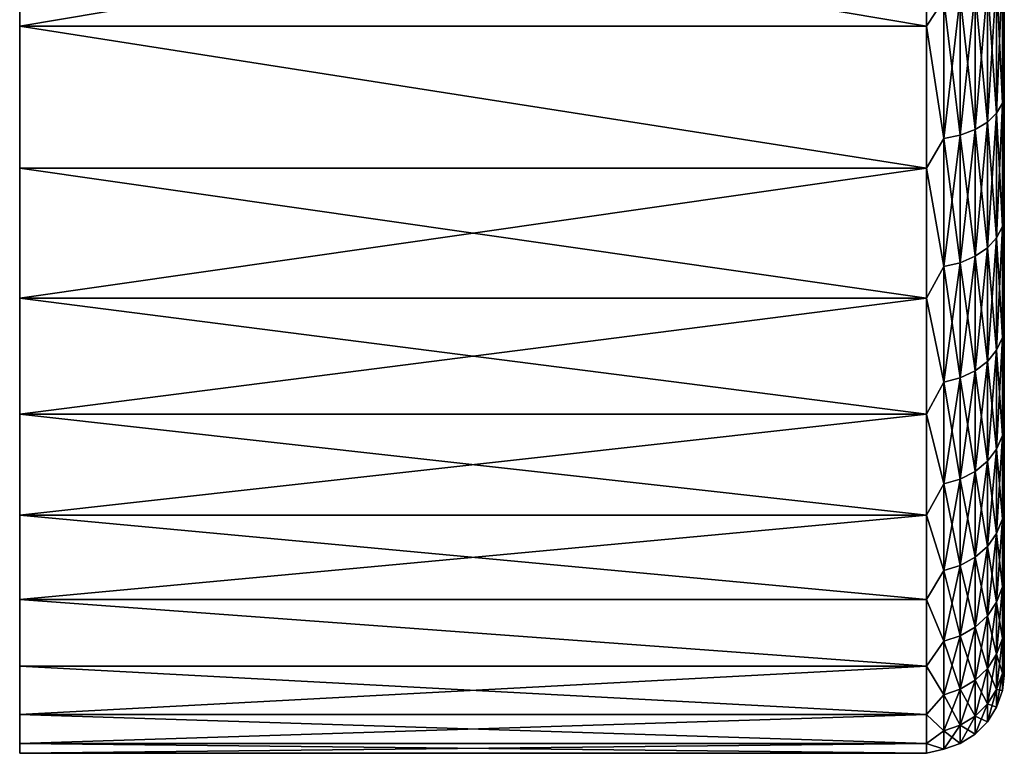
# Model space of a CAD drawing. Header units: metres. Extents: x -59 to 113, y -107 to 107.
# Tile 1 of 192: x -59 to -40, y -107 to -92. Entities that reach past the tile are written whole.
import ezdxf

# ---------------------------------------------------------------- set-up
doc = ezdxf.new("R2010")
doc.units = ezdxf.units.M
doc.layers.add('solid_20_382_333_XXX', color=7, linetype='CONTINUOUS')

msp = doc.modelspace()

# ---------------------------------------------------------------- linework, layer by layer
at = {"layer": 'solid_20_382_333_XXX'}
for points in [[(-58.653999, -89.516319, -66.129158), (-58.653999, -92.461121, -13.698372), (-58.653999, -89.516266, -12.070816)], [(-41.153999, -89.516525, -12.070942), (-58.653999, -89.516266, -12.070816), (-58.653999, -92.461121, -13.698372)], [(-58.653999, -89.516319, -66.129158), (-58.653999, -92.461182, -64.501587), (-58.653999, -92.461121, -13.698372)], [(-41.153999, -92.46096, -64.501724), (-58.653999, -92.461182, -64.501587), (-58.653999, -89.516319, -66.129158)], [(-41.153999, -89.51651, -66.129066), (-41.153999, -92.46096, -64.501724), (-58.653999, -89.516319, -66.129158)], [(-41.153999, -92.460976, -13.698283), (-41.153999, -89.516525, -12.070942), (-58.653999, -92.461121, -13.698372)], [(-40.820217, -91.947227, -64.773491), (-41.153999, -92.46096, -64.501724), (-41.153999, -89.51651, -66.129066)], [(-40.820217, -91.947227, -13.42651), (-41.153999, -89.516525, -12.070942), (-41.153999, -92.460976, -13.698283)], [(-39.801964, -91.528198, -64.077057), (-39.691235, -91.364525, -63.805027), (-39.691235, -93.948471, -62.053066)], [(-39.801964, -94.140594, -15.894196), (-39.691235, -93.948471, -16.146933), (-39.691235, -91.364525, -14.394974)], [(-39.801964, -91.528198, -14.122946), (-39.801964, -94.140594, -15.894196), (-39.691235, -91.364525, -14.394974)], [(-39.691235, -93.948471, -62.053066), (-39.691235, -91.364525, -63.805027), (-39.653999, -91.540413, -63.308182)], [(-39.691235, -91.364525, -14.394974), (-39.691235, -93.948471, -16.146933), (-39.653999, -92.214653, -15.323968)], [(-39.980625, -91.675041, -64.321114), (-39.801964, -91.528198, -64.077057), (-39.801964, -94.140594, -62.305805)], [(-39.980625, -94.312965, -15.667442), (-39.801964, -94.140594, -15.894196), (-39.801964, -91.528198, -14.122946)], [(-39.980625, -91.675041, -13.878884), (-39.980625, -94.312965, -15.667442), (-39.801964, -91.528198, -14.122946)], [(-39.801964, -94.140594, -62.305805), (-39.801964, -91.528198, -64.077057), (-39.691235, -93.948471, -62.053066)], [(-39.691235, -93.948471, -62.053066), (-39.653999, -91.540413, -63.308182), (-39.653999, -94.133949, -61.48959)], [(-39.653999, -92.214653, -15.323968), (-39.653999, -94.133949, -61.48959), (-39.653999, -91.540413, -63.308182)], [(-40.218239, -91.797684, -64.524948), (-39.980625, -91.675041, -64.321114), (-39.980625, -94.312965, -62.532558)], [(-40.218239, -94.456924, -15.478065), (-39.980625, -94.312965, -15.667442), (-39.980625, -91.675041, -13.878884)], [(-40.218239, -91.797684, -13.675054), (-40.218239, -94.456924, -15.478065), (-39.980625, -91.675041, -13.878884)], [(-39.980625, -94.312965, -62.532558), (-39.980625, -91.675041, -64.321114), (-39.801964, -94.140594, -62.305805)], [(-40.820217, -94.632469, -15.247148), (-40.820217, -91.947227, -13.42651), (-41.153999, -92.460976, -13.698283)], [(-40.820217, -91.947227, -64.773491), (-40.820217, -94.632469, -62.952854), (-41.153999, -92.46096, -64.501724)], [(-40.502872, -91.889954, -13.521693), (-40.820217, -91.947227, -13.42651), (-40.820217, -94.632469, -15.247148)], [(-40.502872, -91.889954, -13.521693), (-40.820217, -94.632469, -15.247148), (-40.502872, -94.565239, -15.335582)], [(-40.502872, -94.565239, -62.864418), (-40.820217, -91.947227, -64.773491), (-40.502872, -91.889954, -64.678307)], [(-40.502872, -94.565239, -62.864418), (-40.820217, -94.632469, -62.952854), (-40.820217, -91.947227, -64.773491)], [(-40.502872, -91.889954, -64.678307), (-40.218239, -91.797684, -64.524948), (-40.218239, -94.456924, -62.721935)], [(-40.502872, -94.565239, -15.335582), (-40.218239, -94.456924, -15.478065), (-40.218239, -91.797684, -13.675054)], [(-40.502872, -91.889954, -13.521693), (-40.502872, -94.565239, -15.335582), (-40.218239, -91.797684, -13.675054)], [(-40.502872, -94.565239, -62.864418), (-40.502872, -91.889954, -64.678307), (-40.218239, -94.456924, -62.721935)], [(-40.218239, -94.456924, -62.721935), (-40.218239, -91.797684, -64.524948), (-39.980625, -94.312965, -62.532558)], [(-39.691235, -93.948471, -16.146933), (-39.653999, -94.756073, -17.214714), (-39.653999, -92.214653, -15.323968)], [(-39.653999, -92.214653, -15.323968), (-39.653999, -94.756073, -17.214714), (-39.653999, -94.133949, -61.48959)], [(-41.153999, -92.46096, -64.501724), (-41.153999, -95.204689, -62.554947), (-58.653999, -92.461182, -64.501587)], [(-41.153999, -95.204704, -15.645066), (-41.153999, -92.460976, -13.698283), (-58.653999, -92.461121, -13.698372)], [(-58.653999, -95.204994, -62.554703), (-58.653999, -95.204956, -15.645267), (-58.653999, -92.461121, -13.698372)], [(-41.153999, -95.204704, -15.645066), (-58.653999, -92.461121, -13.698372), (-58.653999, -95.204956, -15.645267)], [(-58.653999, -92.461182, -64.501587), (-58.653999, -95.204994, -62.554703), (-58.653999, -92.461121, -13.698372)], [(-41.153999, -95.204689, -62.554947), (-58.653999, -95.204994, -62.554703), (-58.653999, -92.461182, -64.501587)], [(-40.820217, -94.632469, -62.952854), (-41.153999, -95.204689, -62.554947), (-41.153999, -92.46096, -64.501724)], [(-40.820217, -94.632469, -15.247148), (-41.153999, -92.460976, -13.698283), (-41.153999, -95.204704, -15.645066)], [(-39.801964, -94.140594, -62.305805), (-39.691235, -93.948471, -62.053066), (-39.691235, -96.32785, -60.032005)], [(-39.801964, -96.546173, -17.937513), (-39.691235, -96.32785, -18.167995), (-39.691235, -93.948471, -16.146933)], [(-39.801964, -94.140594, -15.894196), (-39.801964, -96.546173, -17.937513), (-39.691235, -93.948471, -16.146933)], [(-39.691235, -96.32785, -60.032005), (-39.691235, -93.948471, -62.053066), (-39.653999, -94.133949, -61.48959)], [(-39.691235, -93.948471, -16.146933), (-39.691235, -96.32785, -18.167995), (-39.653999, -94.756073, -17.214714)], [(-39.980625, -94.312965, -62.532558), (-39.801964, -94.140594, -62.305805), (-39.801964, -96.546173, -60.262486)], [(-39.980625, -96.74205, -17.730726), (-39.801964, -96.546173, -17.937513), (-39.801964, -94.140594, -15.894196)], [(-39.980625, -94.312965, -15.667442), (-39.980625, -96.74205, -17.730726), (-39.801964, -94.140594, -15.894196)], [(-39.801964, -96.546173, -60.262486), (-39.801964, -94.140594, -62.305805), (-39.691235, -96.32785, -60.032005)], [(-39.691235, -96.32785, -60.032005), (-39.653999, -94.133949, -61.48959), (-39.653999, -96.509644, -59.394436)], [(-39.653999, -94.756073, -17.214714), (-39.653999, -96.509644, -59.394436), (-39.653999, -94.133949, -61.48959)], [(-40.218239, -94.456924, -62.721935), (-39.980625, -94.312965, -62.532558), (-39.980625, -96.74205, -60.469273)], [(-40.218239, -96.905647, -17.558023), (-39.980625, -96.74205, -17.730726), (-39.980625, -94.312965, -15.667442)], [(-40.218239, -94.456924, -15.478065), (-40.218239, -96.905647, -17.558023), (-39.980625, -94.312965, -15.667442)], [(-39.980625, -96.74205, -60.469273), (-39.980625, -94.312965, -62.532558), (-39.801964, -96.546173, -60.262486)], [(-40.502872, -94.565239, -15.335582), (-40.820217, -94.632469, -15.247148), (-40.820217, -97.105118, -17.347439)], [(-40.502872, -94.565239, -15.335582), (-40.820217, -97.105118, -17.347439), (-40.502872, -97.028725, -17.428085)], [(-40.502872, -97.028725, -60.771915), (-40.820217, -94.632469, -62.952854), (-40.502872, -94.565239, -62.864418)], [(-40.502872, -94.565239, -62.864418), (-40.218239, -94.456924, -62.721935), (-40.218239, -96.905647, -60.641975)], [(-40.502872, -97.028725, -17.428085), (-40.218239, -96.905647, -17.558023), (-40.218239, -94.456924, -15.478065)], [(-40.502872, -94.565239, -15.335582), (-40.502872, -97.028725, -17.428085), (-40.218239, -94.456924, -15.478065)], [(-40.502872, -97.028725, -60.771915), (-40.502872, -94.565239, -62.864418), (-40.218239, -96.905647, -60.641975)], [(-40.218239, -96.905647, -60.641975), (-40.218239, -94.456924, -62.721935), (-39.980625, -96.74205, -60.469273)], [(-40.820217, -97.105118, -17.347439), (-40.820217, -94.632469, -15.247148), (-41.153999, -95.204704, -15.645066)], [(-40.820217, -94.632469, -62.952854), (-40.820217, -97.105118, -60.852562), (-41.153999, -95.204689, -62.554947)], [(-40.502872, -97.028725, -60.771915), (-40.820217, -97.105118, -60.852562), (-40.820217, -94.632469, -62.952854)], [(-39.691235, -96.32785, -18.167995), (-39.653999, -97.072014, -19.375851), (-39.653999, -94.756073, -17.214714)], [(-39.653999, -94.756073, -17.214714), (-39.653999, -97.072014, -19.375851), (-39.653999, -96.509644, -59.394436)], [(-41.153999, -95.204689, -62.554947), (-41.153999, -97.713196, -60.313206), (-58.653999, -95.204994, -62.554703)], [(-41.153999, -95.204704, -15.645066), (-58.653999, -95.204956, -15.645267), (-58.653999, -97.713226, -17.886826)], [(-41.153999, -97.713219, -17.886808), (-41.153999, -95.204704, -15.645066), (-58.653999, -97.713226, -17.886826)], [(-58.653999, -97.713257, -60.313148), (-58.653999, -97.713226, -17.886826), (-58.653999, -95.204956, -15.645267)], [(-58.653999, -95.204994, -62.554703), (-58.653999, -97.713257, -60.313148), (-58.653999, -95.204956, -15.645267)], [(-41.153999, -97.713196, -60.313206), (-58.653999, -97.713257, -60.313148), (-58.653999, -95.204994, -62.554703)], [(-40.820217, -97.105118, -60.852562), (-41.153999, -97.713196, -60.313206), (-41.153999, -95.204689, -62.554947)], [(-40.820217, -97.105118, -17.347439), (-41.153999, -95.204704, -15.645066), (-41.153999, -97.713219, -17.886808)], [(-39.801964, -96.546173, -60.262486), (-39.691235, -96.32785, -60.032005), (-39.691235, -98.474762, -57.765533)], [(-39.801964, -98.716728, -20.228941), (-39.691235, -98.474762, -20.434467), (-39.691235, -96.32785, -18.167995)], [(-39.801964, -96.546173, -17.937513), (-39.801964, -98.716728, -20.228941), (-39.691235, -96.32785, -18.167995)], [(-39.691235, -98.474762, -57.765533), (-39.691235, -96.32785, -60.032005), (-39.653999, -96.509644, -59.394436)], [(-39.691235, -96.32785, -18.167995), (-39.691235, -98.474762, -20.434467), (-39.653999, -97.072014, -19.375851)], [(-39.691235, -98.474762, -57.765533), (-39.653999, -96.509644, -59.394436), (-39.653999, -98.638176, -57.048569)], [(-39.653999, -97.072014, -19.375851), (-39.653999, -98.638176, -57.048569), (-39.653999, -96.509644, -59.394436)], [(-39.980625, -96.74205, -60.469273), (-39.801964, -96.546173, -60.262486), (-39.801964, -98.716728, -57.971058)], [(-39.980625, -98.933815, -20.044544), (-39.801964, -98.716728, -20.228941), (-39.801964, -96.546173, -17.937513)], [(-39.980625, -96.74205, -17.730726), (-39.980625, -98.933815, -20.044544), (-39.801964, -96.546173, -17.937513)], [(-39.801964, -98.716728, -57.971058), (-39.801964, -96.546173, -60.262486), (-39.691235, -98.474762, -57.765533)], [(-40.218239, -96.905647, -60.641975), (-39.980625, -96.74205, -60.469273), (-39.980625, -98.933815, -58.155457)], [(-40.218239, -99.11512, -19.890543), (-39.980625, -98.933815, -20.044544), (-39.980625, -96.74205, -17.730726)], [(-40.218239, -96.905647, -17.558023), (-40.218239, -99.11512, -19.890543), (-39.980625, -96.74205, -17.730726)], [(-39.980625, -98.933815, -58.155457), (-39.980625, -96.74205, -60.469273), (-39.801964, -98.716728, -57.971058)], [(-40.502872, -97.028725, -17.428085), (-40.820217, -97.105118, -17.347439), (-40.820217, -99.336197, -19.702759)], [(-40.502872, -97.028725, -17.428085), (-40.820217, -99.336197, -19.702759), (-40.502872, -99.251534, -19.774673)], [(-40.502872, -99.251534, -58.425327), (-40.820217, -97.105118, -60.852562), (-40.502872, -97.028725, -60.771915)], [(-40.502872, -97.028725, -60.771915), (-40.218239, -96.905647, -60.641975), (-40.218239, -99.11512, -58.30946)], [(-40.502872, -99.251534, -19.774673), (-40.218239, -99.11512, -19.890543), (-40.218239, -96.905647, -17.558023)], [(-40.502872, -97.028725, -17.428085), (-40.502872, -99.251534, -19.774673), (-40.218239, -96.905647, -17.558023)], [(-40.502872, -99.251534, -58.425327), (-40.502872, -97.028725, -60.771915), (-40.218239, -99.11512, -58.30946)], [(-40.218239, -99.11512, -58.30946), (-40.218239, -96.905647, -60.641975), (-39.980625, -98.933815, -58.155457)], [(-39.691235, -98.474762, -20.434467), (-39.653999, -99.133797, -21.780611), (-39.653999, -97.072014, -19.375851)], [(-39.653999, -97.072014, -19.375851), (-39.653999, -99.133797, -21.780611), (-39.653999, -98.638176, -57.048569)], [(-40.820217, -99.336197, -19.702759), (-40.820217, -97.105118, -17.347439), (-41.153999, -97.713219, -17.886808)], [(-40.820217, -97.105118, -60.852562), (-40.820217, -99.336197, -58.497242), (-41.153999, -97.713196, -60.313206)], [(-40.502872, -99.251534, -58.425327), (-40.820217, -99.336197, -58.497242), (-40.820217, -97.105118, -60.852562)], [(-41.153999, -97.713196, -60.313206), (-41.153999, -99.954941, -57.804699), (-58.653999, -97.713257, -60.313148)], [(-41.153999, -97.713219, -17.886808), (-58.653999, -97.713226, -17.886826), (-58.653999, -99.954765, -20.395088)], [(-41.153999, -99.954956, -20.395317), (-41.153999, -97.713219, -17.886808), (-58.653999, -99.954765, -20.395088)], [(-58.653999, -99.954796, -57.804878), (-58.653999, -99.954765, -20.395088), (-58.653999, -97.713226, -17.886826)], [(-58.653999, -97.713257, -60.313148), (-58.653999, -99.954796, -57.804878), (-58.653999, -97.713226, -17.886826)], [(-41.153999, -99.954941, -57.804699), (-58.653999, -99.954796, -57.804878), (-58.653999, -97.713257, -60.313148)], [(-40.820217, -99.336197, -58.497242), (-41.153999, -99.954941, -57.804699), (-41.153999, -97.713196, -60.313206)], [(-40.820217, -99.336197, -19.702759), (-41.153999, -97.713219, -17.886808), (-41.153999, -99.954956, -20.395317)], [(-39.801964, -98.716728, -57.971058), (-39.691235, -98.474762, -57.765533), (-39.691235, -100.364044, -55.280224)], [(-39.801964, -100.626816, -22.741615), (-39.691235, -100.364044, -22.919775), (-39.691235, -98.474762, -20.434467)], [(-39.801964, -98.716728, -20.228941), (-39.801964, -100.626816, -22.741615), (-39.691235, -98.474762, -20.434467)], [(-39.691235, -100.364044, -55.280224), (-39.691235, -98.474762, -57.765533), (-39.653999, -98.638176, -57.048569)], [(-39.691235, -98.474762, -20.434467), (-39.691235, -100.364044, -22.919775), (-39.653999, -99.133797, -21.780611)], [(-39.980625, -98.933815, -58.155457), (-39.801964, -98.716728, -57.971058), (-39.801964, -100.626816, -55.458385)], [(-39.980625, -100.862564, -22.58177), (-39.801964, -100.626816, -22.741615), (-39.801964, -98.716728, -20.228941)], [(-39.980625, -98.933815, -20.044544), (-39.980625, -100.862564, -22.58177), (-39.801964, -98.716728, -20.228941)], [(-39.801964, -100.626816, -55.458385), (-39.801964, -98.716728, -57.971058), (-39.691235, -100.364044, -55.280224)], [(-39.691235, -100.364044, -55.280224), (-39.653999, -98.638176, -57.048569), (-39.653999, -100.493263, -54.480934)], [(-39.653999, -99.133797, -21.780611), (-39.653999, -100.493263, -54.480934), (-39.653999, -98.638176, -57.048569)], [(-40.218239, -99.11512, -58.30946), (-39.980625, -98.933815, -58.155457), (-39.980625, -100.862564, -55.618229)], [(-40.218239, -101.059456, -22.448275), (-39.980625, -100.862564, -22.58177), (-39.980625, -98.933815, -20.044544)], [(-40.218239, -99.11512, -19.890543), (-40.218239, -101.059456, -22.448275), (-39.980625, -98.933815, -20.044544)], [(-39.980625, -100.862564, -55.618229), (-39.980625, -98.933815, -58.155457), (-39.801964, -100.626816, -55.458385)], [(-40.502872, -99.251534, -58.425327), (-40.218239, -99.11512, -58.30946), (-40.218239, -101.059456, -55.751728)], [(-40.502872, -101.207596, -22.347832), (-40.218239, -101.059456, -22.448275), (-40.218239, -99.11512, -19.890543)], [(-40.502872, -99.251534, -19.774673), (-40.502872, -101.207596, -22.347832), (-40.218239, -99.11512, -19.890543)], [(-40.218239, -101.059456, -55.751728), (-40.218239, -99.11512, -58.30946), (-39.980625, -100.862564, -55.618229)], [(-39.691235, -100.364044, -22.919775), (-39.653999, -100.915962, -24.39929), (-39.653999, -99.133797, -21.780611)], [(-39.653999, -99.133797, -21.780611), (-39.653999, -100.915962, -24.39929), (-39.653999, -100.493263, -54.480934)], [(-40.820217, -101.299545, -22.285494), (-40.820217, -99.336197, -19.702759), (-41.153999, -99.954956, -20.395317)], [(-40.820217, -99.336197, -58.497242), (-40.820217, -101.299545, -55.914505), (-41.153999, -99.954941, -57.804699)], [(-40.502872, -99.251534, -19.774673), (-40.820217, -99.336197, -19.702759), (-40.820217, -101.299545, -22.285494)], [(-40.502872, -99.251534, -19.774673), (-40.820217, -101.299545, -22.285494), (-40.502872, -101.207596, -22.347832)], [(-40.502872, -101.207596, -55.852169), (-40.820217, -99.336197, -58.497242), (-40.502872, -99.251534, -58.425327)], [(-40.502872, -101.207596, -55.852169), (-40.820217, -101.299545, -55.914505), (-40.820217, -99.336197, -58.497242)], [(-40.502872, -101.207596, -55.852169), (-40.502872, -99.251534, -58.425327), (-40.218239, -101.059456, -55.751728)], [(-58.653999, -101.901703, -55.061008), (-58.653999, -101.901672, -23.13895), (-58.653999, -99.954765, -20.395088)], [(-41.153999, -99.954956, -20.395317), (-58.653999, -99.954765, -20.395088), (-58.653999, -101.901672, -23.13895)], [(-58.653999, -99.954796, -57.804878), (-58.653999, -101.901703, -55.061008), (-58.653999, -99.954765, -20.395088)], [(-41.153999, -101.901726, -55.060966), (-58.653999, -101.901703, -55.061008), (-58.653999, -99.954796, -57.804878)], [(-41.153999, -99.954941, -57.804699), (-41.153999, -101.901726, -55.060966), (-58.653999, -99.954796, -57.804878)], [(-41.153999, -101.901733, -23.13905), (-41.153999, -99.954956, -20.395317), (-58.653999, -101.901672, -23.13895)], [(-40.820217, -101.299545, -55.914505), (-41.153999, -101.901726, -55.060966), (-41.153999, -99.954941, -57.804699)], [(-40.820217, -101.299545, -22.285494), (-41.153999, -99.954956, -20.395317), (-41.153999, -101.901733, -23.13905)], [(-39.801964, -100.626816, -55.458385), (-39.691235, -100.364044, -55.280224), (-39.691235, -101.973541, -52.605217)], [(-39.801964, -102.254036, -25.446075), (-39.691235, -101.973541, -25.594782), (-39.691235, -100.364044, -22.919775)], [(-39.801964, -100.626816, -22.741615), (-39.801964, -102.254036, -25.446075), (-39.691235, -100.364044, -22.919775)], [(-39.691235, -101.973541, -52.605217), (-39.691235, -100.364044, -55.280224), (-39.653999, -100.493263, -54.480934)], [(-39.691235, -100.364044, -22.919775), (-39.691235, -101.973541, -25.594782), (-39.653999, -100.915962, -24.39929)], [(-39.691235, -101.973541, -52.605217), (-39.653999, -100.493263, -54.480934), (-39.653999, -102.051933, -51.723335)], [(-39.653999, -100.915962, -24.39929), (-39.653999, -102.051933, -51.723335), (-39.653999, -100.493263, -54.480934)], [(-39.980625, -100.862564, -55.618229), (-39.801964, -100.626816, -55.458385), (-39.801964, -102.254036, -52.753925)], [(-39.980625, -102.505684, -25.312658), (-39.801964, -102.254036, -25.446075), (-39.801964, -100.626816, -22.741615)], [(-39.980625, -100.862564, -22.58177), (-39.980625, -102.505684, -25.312658), (-39.801964, -100.626816, -22.741615)], [(-39.801964, -102.254036, -52.753925), (-39.801964, -100.626816, -55.458385), (-39.691235, -101.973541, -52.605217)], [(-40.218239, -101.059456, -55.751728), (-39.980625, -100.862564, -55.618229), (-39.980625, -102.505684, -52.887344)], [(-40.218239, -102.715858, -25.201231), (-39.980625, -102.505684, -25.312658), (-39.980625, -100.862564, -22.58177)], [(-40.218239, -101.059456, -22.448275), (-40.218239, -102.715858, -25.201231), (-39.980625, -100.862564, -22.58177)], [(-39.980625, -102.505684, -52.887344), (-39.980625, -100.862564, -55.618229), (-39.801964, -102.254036, -52.753925)], [(-40.502872, -101.207596, -55.852169), (-40.218239, -101.059456, -55.751728), (-40.218239, -102.715858, -52.998768)], [(-40.502872, -102.873993, -25.117395), (-40.218239, -102.715858, -25.201231), (-40.218239, -101.059456, -22.448275)], [(-40.502872, -101.207596, -22.347832), (-40.502872, -102.873993, -25.117395), (-40.218239, -101.059456, -22.448275)], [(-40.218239, -102.715858, -52.998768), (-40.218239, -101.059456, -55.751728), (-39.980625, -102.505684, -52.887344)], [(-39.691235, -101.973541, -25.594782), (-39.653999, -102.396523, -27.199577), (-39.653999, -100.915962, -24.39929)], [(-39.653999, -100.915962, -24.39929), (-39.653999, -102.396523, -27.199577), (-39.653999, -102.051933, -51.723335)], [(-40.502872, -101.207596, -22.347832), (-40.820217, -101.299545, -22.285494), (-40.820217, -102.972137, -25.065363)], [(-40.502872, -101.207596, -22.347832), (-40.820217, -102.972137, -25.065363), (-40.502872, -102.873993, -25.117395)], [(-40.502872, -102.873993, -53.082603), (-40.820217, -101.299545, -55.914505), (-40.502872, -101.207596, -55.852169)], [(-40.502872, -102.873993, -53.082603), (-40.502872, -101.207596, -55.852169), (-40.218239, -102.715858, -52.998768)], [(-40.820217, -102.972137, -25.065363), (-40.820217, -101.299545, -22.285494), (-41.153999, -101.901733, -23.13905)], [(-40.820217, -101.299545, -55.914505), (-40.820217, -102.972137, -53.134636), (-41.153999, -101.901726, -55.060966)], [(-40.502872, -102.873993, -53.082603), (-40.820217, -102.972137, -53.134636), (-40.820217, -101.299545, -55.914505)], [(-58.653999, -103.52919, -52.116264), (-58.653999, -103.529167, -26.083696), (-58.653999, -101.901672, -23.13895)], [(-41.153999, -101.901733, -23.13905), (-58.653999, -101.901672, -23.13895), (-58.653999, -103.529167, -26.083696)], [(-58.653999, -101.901703, -55.061008), (-58.653999, -103.52919, -52.116264), (-58.653999, -101.901672, -23.13895)], [(-41.153999, -103.52906, -52.11652), (-58.653999, -103.52919, -52.116264), (-58.653999, -101.901703, -55.061008)], [(-41.153999, -101.901726, -55.060966), (-41.153999, -103.52906, -52.11652), (-58.653999, -101.901703, -55.061008)], [(-41.153999, -103.529076, -26.0835), (-41.153999, -101.901733, -23.13905), (-58.653999, -103.529167, -26.083696)], [(-40.820217, -102.972137, -53.134636), (-41.153999, -103.52906, -52.11652), (-41.153999, -101.901726, -55.060966)], [(-40.820217, -102.972137, -25.065363), (-41.153999, -101.901733, -23.13905), (-41.153999, -103.529076, -26.0835)], [(-39.801964, -102.254036, -52.753925), (-39.691235, -101.973541, -52.605217), (-39.691235, -103.284386, -49.771873)], [(-39.801964, -103.579308, -28.310616), (-39.691235, -103.284386, -28.428125), (-39.691235, -101.973541, -25.594782)], [(-39.801964, -102.254036, -25.446075), (-39.801964, -103.579308, -28.310616), (-39.691235, -101.973541, -25.594782)], [(-39.691235, -103.284386, -49.771873), (-39.691235, -101.973541, -52.605217), (-39.653999, -102.051933, -51.723335)], [(-39.691235, -101.973541, -25.594782), (-39.691235, -103.284386, -28.428125), (-39.653999, -102.396523, -27.199577)], [(-39.691235, -103.284386, -49.771873), (-39.653999, -102.051933, -51.723335), (-39.653999, -103.294945, -48.80983)], [(-39.653999, -102.396523, -27.199577), (-39.653999, -103.294945, -48.80983), (-39.653999, -102.051933, -51.723335)], [(-39.980625, -102.505684, -52.887344), (-39.801964, -102.254036, -52.753925), (-39.801964, -103.579308, -49.889385)], [(-39.980625, -103.843918, -28.205189), (-39.801964, -103.579308, -28.310616), (-39.801964, -102.254036, -25.446075)], [(-39.980625, -102.505684, -25.312658), (-39.980625, -103.843918, -28.205189), (-39.801964, -102.254036, -25.446075)], [(-39.801964, -103.579308, -49.889385), (-39.801964, -102.254036, -52.753925), (-39.691235, -103.284386, -49.771873)], [(-39.691235, -103.284386, -28.428125), (-39.653999, -103.557205, -30.146925), (-39.653999, -102.396523, -27.199577)], [(-39.653999, -102.396523, -27.199577), (-39.653999, -103.557205, -30.146925), (-39.653999, -103.294945, -48.80983)], [(-40.218239, -102.715858, -52.998768), (-39.980625, -102.505684, -52.887344), (-39.980625, -103.843918, -49.994812)], [(-40.218239, -104.064903, -28.11714), (-39.980625, -103.843918, -28.205189), (-39.980625, -102.505684, -25.312658)], [(-40.218239, -102.715858, -25.201231), (-40.218239, -104.064903, -28.11714), (-39.980625, -102.505684, -25.312658)], [(-39.980625, -103.843918, -49.994812), (-39.980625, -102.505684, -52.887344), (-39.801964, -103.579308, -49.889385)], [(-40.502872, -102.873993, -53.082603), (-40.218239, -102.715858, -52.998768), (-40.218239, -104.064903, -50.082859)], [(-40.502872, -104.231171, -28.050892), (-40.218239, -104.064903, -28.11714), (-40.218239, -102.715858, -25.201231)], [(-40.502872, -102.873993, -25.117395), (-40.502872, -104.231171, -28.050892), (-40.218239, -102.715858, -25.201231)], [(-40.218239, -104.064903, -50.082859), (-40.218239, -102.715858, -52.998768), (-39.980625, -103.843918, -49.994812)], [(-40.820217, -104.334366, -28.009775), (-40.820217, -102.972137, -25.065363), (-41.153999, -103.529076, -26.0835)], [(-40.820217, -102.972137, -53.134636), (-40.820217, -104.334366, -50.190224), (-41.153999, -103.52906, -52.11652)], [(-40.502872, -102.873993, -25.117395), (-40.820217, -102.972137, -25.065363), (-40.820217, -104.334366, -28.009775)], [(-40.502872, -102.873993, -25.117395), (-40.820217, -104.334366, -28.009775), (-40.502872, -104.231171, -28.050892)], [(-40.502872, -104.231171, -50.149109), (-40.820217, -102.972137, -53.134636), (-40.502872, -102.873993, -53.082603)], [(-40.502872, -104.231171, -50.149109), (-40.820217, -104.334366, -50.190224), (-40.820217, -102.972137, -53.134636)], [(-40.502872, -104.231171, -50.149109), (-40.502872, -102.873993, -53.082603), (-40.218239, -104.064903, -50.082859)], [(-39.801964, -103.579308, -49.889385), (-39.691235, -103.284386, -49.771873), (-39.691235, -104.281212, -46.813416)], [(-39.801964, -104.587112, -31.301653), (-39.691235, -104.281212, -31.386585), (-39.691235, -103.284386, -28.428125)], [(-39.801964, -103.579308, -28.310616), (-39.801964, -104.587112, -31.301653), (-39.691235, -103.284386, -28.428125)], [(-39.691235, -104.281212, -46.813416), (-39.691235, -103.284386, -49.771873), (-39.653999, -103.294945, -48.80983)], [(-39.691235, -103.284386, -28.428125), (-39.691235, -104.281212, -31.386585), (-39.653999, -103.557205, -30.146925)], [(-39.691235, -104.281212, -46.813416), (-39.653999, -103.294945, -48.80983), (-39.653999, -104.20697, -45.776367)], [(-39.653999, -103.557205, -30.146925), (-39.653999, -104.20697, -45.776367), (-39.653999, -103.294945, -48.80983)], [(-41.153999, -103.52906, -52.11652), (-41.153999, -104.816498, -49.008381), (-58.653999, -103.52919, -52.116264)], [(-41.153999, -104.816505, -29.191641), (-41.153999, -103.529076, -26.0835), (-58.653999, -103.529167, -26.083696)], [(-58.653999, -104.816582, -49.008144), (-58.653999, -104.816566, -29.191824), (-58.653999, -103.529167, -26.083696)], [(-41.153999, -104.816505, -29.191641), (-58.653999, -103.529167, -26.083696), (-58.653999, -104.816566, -29.191824)], [(-58.653999, -103.52919, -52.116264), (-58.653999, -104.816582, -49.008144), (-58.653999, -103.529167, -26.083696)], [(-41.153999, -104.816498, -49.008381), (-58.653999, -104.816582, -49.008144), (-58.653999, -103.52919, -52.116264)], [(-40.820217, -104.334366, -50.190224), (-41.153999, -104.816498, -49.008381), (-41.153999, -103.52906, -52.11652)], [(-40.820217, -104.334366, -28.009775), (-41.153999, -103.529076, -26.0835), (-41.153999, -104.816505, -29.191641)], [(-39.980625, -103.843918, -49.994812), (-39.801964, -103.579308, -49.889385), (-39.801964, -104.587112, -46.898346)], [(-39.980625, -104.861557, -31.225452), (-39.801964, -104.587112, -31.301653), (-39.801964, -103.579308, -28.310616)], [(-39.980625, -103.843918, -28.205189), (-39.980625, -104.861557, -31.225452), (-39.801964, -103.579308, -28.310616)], [(-39.801964, -104.587112, -46.898346), (-39.801964, -103.579308, -49.889385), (-39.691235, -104.281212, -46.813416)], [(-39.691235, -104.281212, -31.386585), (-39.653999, -104.383636, -33.204857), (-39.653999, -103.557205, -30.146925)], [(-39.653999, -103.557205, -30.146925), (-39.653999, -104.383636, -33.204857), (-39.653999, -104.20697, -45.776367)], [(-40.218239, -104.064903, -50.082859), (-39.980625, -103.843918, -49.994812), (-39.980625, -104.861557, -46.974548)], [(-40.218239, -105.090775, -31.161812), (-39.980625, -104.861557, -31.225452), (-39.980625, -103.843918, -28.205189)], [(-40.218239, -104.064903, -28.11714), (-40.218239, -105.090775, -31.161812), (-39.980625, -103.843918, -28.205189)], [(-39.980625, -104.861557, -46.974548), (-39.980625, -103.843918, -49.994812), (-39.801964, -104.587112, -46.898346)], [(-40.502872, -104.231171, -50.149109), (-40.218239, -104.064903, -50.082859), (-40.218239, -105.090775, -47.038189)], [(-40.502872, -105.263229, -31.11393), (-40.218239, -105.090775, -31.161812), (-40.218239, -104.064903, -28.11714)], [(-40.502872, -104.231171, -28.050892), (-40.502872, -105.263229, -31.11393), (-40.218239, -104.064903, -28.11714)], [(-40.218239, -105.090775, -47.038189), (-40.218239, -104.064903, -50.082859), (-39.980625, -104.861557, -46.974548)], [(-40.502872, -104.231171, -28.050892), (-40.820217, -104.334366, -28.009775), (-40.820217, -105.370262, -31.084211)], [(-40.502872, -104.231171, -28.050892), (-40.820217, -105.370262, -31.084211), (-40.502872, -105.263229, -31.11393)], [(-40.502872, -105.263229, -47.086071), (-40.820217, -104.334366, -50.190224), (-40.502872, -104.231171, -50.149109)], [(-40.502872, -105.263229, -47.086071), (-40.502872, -104.231171, -50.149109), (-40.218239, -105.090775, -47.038189)], [(-39.801964, -104.587112, -46.898346), (-39.691235, -104.281212, -46.813416), (-39.691235, -104.952324, -43.764523)], [(-39.801964, -105.26561, -34.384117), (-39.691235, -104.952324, -34.435478), (-39.691235, -104.281212, -31.386585)], [(-39.801964, -104.587112, -31.301653), (-39.801964, -105.26561, -34.384117), (-39.691235, -104.281212, -31.386585)], [(-39.691235, -104.952324, -43.764523), (-39.653999, -104.20697, -45.776367), (-39.653999, -104.776733, -42.660374)], [(-39.691235, -104.952324, -43.764523), (-39.691235, -104.281212, -46.813416), (-39.653999, -104.20697, -45.776367)], [(-39.691235, -104.281212, -31.386585), (-39.691235, -104.952324, -34.435478), (-39.653999, -104.383636, -33.204857)], [(-39.653999, -104.383636, -33.204857), (-39.653999, -104.776733, -42.660374), (-39.653999, -104.20697, -45.776367)], [(-40.820217, -105.370262, -31.084211), (-40.820217, -104.334366, -28.009775), (-41.153999, -104.816505, -29.191641)], [(-40.820217, -104.334366, -50.190224), (-40.820217, -105.370262, -47.115788), (-41.153999, -104.816498, -49.008381)], [(-40.502872, -105.263229, -47.086071), (-40.820217, -105.370262, -47.115788), (-40.820217, -104.334366, -50.190224)], [(-39.691235, -104.952324, -34.435478), (-39.653999, -104.865608, -36.335564), (-39.653999, -104.383636, -33.204857)], [(-39.653999, -104.383636, -33.204857), (-39.653999, -104.865608, -36.335564), (-39.653999, -104.776733, -42.660374)], [(-39.980625, -104.861557, -46.974548), (-39.801964, -104.587112, -46.898346), (-39.801964, -105.26561, -43.815884)], [(-39.980625, -105.546692, -34.338036), (-39.801964, -105.26561, -34.384117), (-39.801964, -104.587112, -31.301653)], [(-39.980625, -104.861557, -31.225452), (-39.980625, -105.546692, -34.338036), (-39.801964, -104.587112, -31.301653)], [(-39.801964, -105.26561, -43.815884), (-39.801964, -104.587112, -46.898346), (-39.691235, -104.952324, -43.764523)], [(-41.153999, -104.816498, -49.008381), (-41.153999, -105.747833, -45.775639), (-58.653999, -104.816582, -49.008144)], [(-41.153999, -104.816505, -29.191641), (-58.653999, -104.816566, -29.191824), (-58.653999, -105.747818, -32.424274)], [(-41.153999, -105.747841, -32.424385), (-41.153999, -104.816505, -29.191641), (-58.653999, -105.747818, -32.424274)], [(-58.653999, -105.747818, -45.775696), (-58.653999, -105.747818, -32.424274), (-58.653999, -104.816566, -29.191824)], [(-58.653999, -104.816582, -49.008144), (-58.653999, -105.747818, -45.775696), (-58.653999, -104.816566, -29.191824)], [(-41.153999, -105.747833, -45.775639), (-58.653999, -105.747818, -45.775696), (-58.653999, -104.816582, -49.008144)], [(-40.820217, -105.370262, -47.115788), (-41.153999, -105.747833, -45.775639), (-41.153999, -104.816498, -49.008381)], [(-40.820217, -105.370262, -31.084211), (-41.153999, -104.816505, -29.191641), (-41.153999, -105.747841, -32.424385)], [(-40.218239, -105.090775, -47.038189), (-39.980625, -104.861557, -46.974548), (-39.980625, -105.546692, -43.861965)], [(-40.218239, -105.781441, -34.299553), (-39.980625, -105.546692, -34.338036), (-39.980625, -104.861557, -31.225452)], [(-40.218239, -105.090775, -31.161812), (-40.218239, -105.781441, -34.299553), (-39.980625, -104.861557, -31.225452)], [(-39.980625, -105.546692, -43.861965), (-39.980625, -104.861557, -46.974548), (-39.801964, -105.26561, -43.815884)], [(-39.691235, -105.289856, -40.660942), (-39.653999, -104.776733, -42.660374), (-39.653999, -104.997185, -39.500416)], [(-39.691235, -105.289856, -40.660942), (-39.691235, -104.952324, -43.764523), (-39.653999, -104.776733, -42.660374)], [(-39.691235, -105.289856, -37.539059), (-39.653999, -104.997185, -39.500416), (-39.653999, -104.865608, -36.335564)], [(-39.691235, -104.952324, -34.435478), (-39.691235, -105.289856, -37.539059), (-39.653999, -104.865608, -36.335564)], [(-39.653999, -104.865608, -36.335564), (-39.653999, -104.997185, -39.500416), (-39.653999, -104.776733, -42.660374)], [(-39.801964, -105.26561, -43.815884), (-39.691235, -104.952324, -43.764523), (-39.691235, -105.289856, -40.660942)], [(-39.801964, -105.606865, -37.521873), (-39.691235, -105.289856, -37.539059), (-39.691235, -104.952324, -34.435478)], [(-39.801964, -105.26561, -34.384117), (-39.801964, -105.606865, -37.521873), (-39.691235, -104.952324, -34.435478)], [(-39.691235, -105.289856, -37.539059), (-39.691235, -105.289856, -40.660942), (-39.653999, -104.997185, -39.500416)], [(-40.502872, -105.263229, -47.086071), (-40.218239, -105.090775, -47.038189), (-40.218239, -105.781441, -43.900448)], [(-40.502872, -105.958061, -34.270596), (-40.218239, -105.781441, -34.299553), (-40.218239, -105.090775, -31.161812)], [(-40.502872, -105.263229, -31.11393), (-40.502872, -105.958061, -34.270596), (-40.218239, -105.090775, -31.161812)], [(-40.218239, -105.781441, -43.900448), (-40.218239, -105.090775, -47.038189), (-39.980625, -105.546692, -43.861965)], [(-40.820217, -106.06768, -34.252625), (-40.820217, -105.370262, -31.084211), (-41.153999, -105.747841, -32.424385)], [(-40.820217, -105.370262, -47.115788), (-40.820217, -106.06768, -43.947376), (-41.153999, -105.747833, -45.775639)], [(-40.502872, -105.263229, -31.11393), (-40.820217, -105.370262, -31.084211), (-40.820217, -106.06768, -34.252625)], [(-40.502872, -105.263229, -31.11393), (-40.820217, -106.06768, -34.252625), (-40.502872, -105.958061, -34.270596)], [(-40.502872, -105.958061, -43.929405), (-40.820217, -105.370262, -47.115788), (-40.502872, -105.263229, -47.086071)], [(-40.502872, -105.958061, -43.929405), (-40.820217, -106.06768, -43.947376), (-40.820217, -105.370262, -47.115788)], [(-40.502872, -105.958061, -43.929405), (-40.502872, -105.263229, -47.086071), (-40.218239, -105.781441, -43.900448)], [(-39.980625, -105.546692, -43.861965), (-39.801964, -105.26561, -43.815884), (-39.801964, -105.606865, -40.678127)], [(-39.980625, -105.891273, -37.506451), (-39.801964, -105.606865, -37.521873), (-39.801964, -105.26561, -34.384117)], [(-39.980625, -105.546692, -34.338036), (-39.980625, -105.891273, -37.506451), (-39.801964, -105.26561, -34.384117)], [(-39.801964, -105.606865, -40.678127), (-39.801964, -105.26561, -43.815884), (-39.691235, -105.289856, -40.660942)], [(-39.801964, -105.606865, -40.678127), (-39.691235, -105.289856, -40.660942), (-39.691235, -105.289856, -37.539059)], [(-39.801964, -105.606865, -37.521873), (-39.801964, -105.606865, -40.678127), (-39.691235, -105.289856, -37.539059)], [(-40.218239, -105.781441, -43.900448), (-39.980625, -105.546692, -43.861965), (-39.980625, -105.891273, -40.69355)], [(-40.218239, -106.128807, -37.493572), (-39.980625, -105.891273, -37.506451), (-39.980625, -105.546692, -34.338036)], [(-40.218239, -105.781441, -34.299553), (-40.218239, -106.128807, -37.493572), (-39.980625, -105.546692, -34.338036)], [(-39.980625, -105.891273, -40.69355), (-39.980625, -105.546692, -43.861965), (-39.801964, -105.606865, -40.678127)], [(-39.980625, -105.891273, -40.69355), (-39.801964, -105.606865, -40.678127), (-39.801964, -105.606865, -37.521873)], [(-39.980625, -105.891273, -37.506451), (-39.980625, -105.891273, -40.69355), (-39.801964, -105.606865, -37.521873)], [(-58.653999, -106.31134, -42.459179), (-58.653999, -106.311333, -35.740784), (-58.653999, -105.747818, -32.424274)], [(-41.153999, -105.747841, -32.424385), (-58.653999, -105.747818, -32.424274), (-58.653999, -106.311333, -35.740784)], [(-58.653999, -105.747818, -45.775696), (-58.653999, -106.31134, -42.459179), (-58.653999, -105.747818, -32.424274)], [(-41.153999, -106.311363, -42.458942), (-58.653999, -106.31134, -42.459179), (-58.653999, -105.747818, -45.775696)], [(-41.153999, -105.747833, -45.775639), (-41.153999, -106.311363, -42.458942), (-58.653999, -105.747818, -45.775696)], [(-41.153999, -106.311371, -35.741077), (-41.153999, -105.747841, -32.424385), (-58.653999, -106.311333, -35.740784)], [(-40.820217, -106.06768, -43.947376), (-41.153999, -106.311363, -42.458942), (-41.153999, -105.747833, -45.775639)], [(-40.820217, -106.06768, -34.252625), (-41.153999, -105.747841, -32.424385), (-41.153999, -106.311371, -35.741077)], [(-40.502872, -105.958061, -43.929405), (-40.218239, -105.781441, -43.900448), (-40.218239, -106.128807, -40.706429)], [(-40.502872, -106.307526, -37.483883), (-40.218239, -106.128807, -37.493572), (-40.218239, -105.781441, -34.299553)], [(-40.502872, -105.958061, -34.270596), (-40.502872, -106.307526, -37.483883), (-40.218239, -105.781441, -34.299553)], [(-40.218239, -106.128807, -40.706429), (-40.218239, -105.781441, -43.900448), (-39.980625, -105.891273, -40.69355)], [(-40.502872, -105.958061, -34.270596), (-40.820217, -106.06768, -34.252625), (-40.820217, -106.418449, -37.477867)], [(-40.502872, -105.958061, -34.270596), (-40.820217, -106.418449, -37.477867), (-40.502872, -106.307526, -37.483883)], [(-40.502872, -106.307526, -40.716118), (-40.820217, -106.06768, -43.947376), (-40.502872, -105.958061, -43.929405)], [(-40.502872, -106.307526, -40.716118), (-40.502872, -105.958061, -43.929405), (-40.218239, -106.128807, -40.706429)], [(-40.218239, -106.128807, -40.706429), (-39.980625, -105.891273, -40.69355), (-39.980625, -105.891273, -37.506451)], [(-40.218239, -106.128807, -37.493572), (-40.218239, -106.128807, -40.706429), (-39.980625, -105.891273, -37.506451)], [(-40.820217, -106.418449, -37.477867), (-40.820217, -106.06768, -34.252625), (-41.153999, -106.311371, -35.741077)], [(-40.820217, -106.06768, -43.947376), (-40.820217, -106.418449, -40.72213), (-41.153999, -106.311363, -42.458942)], [(-40.502872, -106.307526, -40.716118), (-40.820217, -106.418449, -40.72213), (-40.820217, -106.06768, -43.947376)], [(-40.502872, -106.307526, -40.716118), (-40.218239, -106.128807, -40.706429), (-40.218239, -106.128807, -37.493572)], [(-40.502872, -106.307526, -37.483883), (-40.502872, -106.307526, -40.716118), (-40.218239, -106.128807, -37.493572)], [(-58.653999, -106.31134, -42.459179), (-58.653999, -106.500008, -39.099979), (-58.653999, -106.311333, -35.740784)], [(-41.153999, -106.311371, -35.741077), (-58.653999, -106.311333, -35.740784), (-58.653999, -106.500008, -39.099979)], [(-41.153999, -106.5, -39.10001), (-58.653999, -106.500008, -39.099979), (-58.653999, -106.31134, -42.459179)], [(-41.153999, -106.311363, -42.458942), (-41.153999, -106.5, -39.10001), (-58.653999, -106.31134, -42.459179)], [(-41.153999, -106.5, -39.10001), (-41.153999, -106.311371, -35.741077), (-58.653999, -106.500008, -39.099979)], [(-40.820217, -106.418449, -40.72213), (-41.153999, -106.5, -39.10001), (-41.153999, -106.311363, -42.458942)], [(-40.820217, -106.418449, -37.477867), (-41.153999, -106.311371, -35.741077), (-41.153999, -106.5, -39.10001)], [(-40.502872, -106.307526, -37.483883), (-40.820217, -106.418449, -37.477867), (-40.820217, -106.418449, -40.72213)], [(-40.502872, -106.307526, -37.483883), (-40.820217, -106.418449, -40.72213), (-40.502872, -106.307526, -40.716118)], [(-40.820217, -106.418449, -40.72213), (-40.820217, -106.418449, -37.477867), (-41.153999, -106.5, -39.10001)]]:
    msp.add_3dface(points, dxfattribs=at)

doc.saveas('drawing.dxf')
